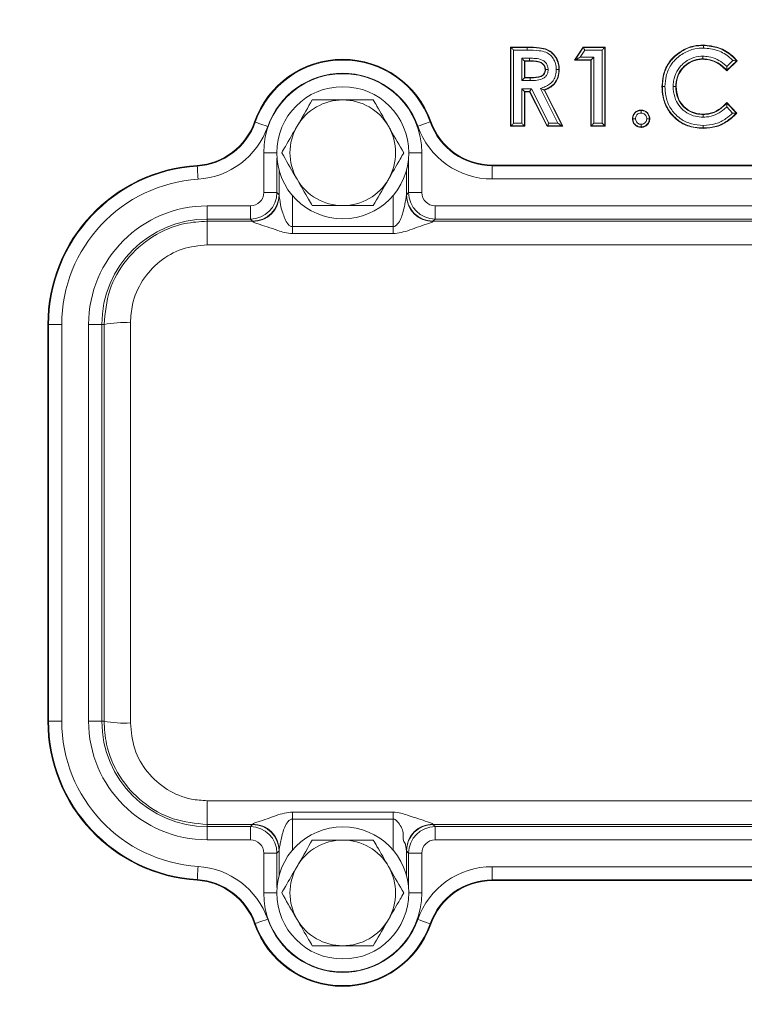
# Model space of a CAD drawing. Header units: millimetres. Extents: x 0 to 8410, y 0 to 5940.
# Tile 6 of 180: x 1220 to 1275, y 2724 to 2799. Entities that reach past the tile are written whole.
import ezdxf

# ---------------------------------------------------------------- set-up
doc = ezdxf.new("R2010")
doc.units = ezdxf.units.MM
doc.header["$LTSCALE"] = 10
doc.styles.add('SLDTEXTSTYLE0', font='TXT', dxfattribs={"width": 0.605})
doc.dimstyles.new('SLDDIMSTYLE0', dxfattribs={"dimtxt": 50, "dimasz": 50, "dimexe": 0, "dimexo": 0.0625, "dimgap": 12.5, "dimtad": 1, "dimtoh": 1, "dimdec": 1, "dimrnd": 1e-09, "dimzin": 12, "dimdsep": 46, "dimtxsty": 'SLDTEXTSTYLE0', "dimsah": 1, "dimcen": 0.09, "dimadec": 0, "dimazin": 0, "dimtfac": 1, "dimtofl": 0, "dimtmove": 0, "dimatfit": 3, "dimfxl": 1, "dimfrac": 2, "dimtolj": 1, "dimtzin": 12, "dimarcsym": 0})

# ---------------------------------------------------------------- blocks, each defined once
blk = doc.blocks.new('*D14')
at = {"color": 7, "linetype": 'Continuous', "lineweight": 0}
for p, q in [((1075.654, 3477.871), (1075.654, 3610.763)), ((1075.654, 3595.763), (1375.654, 3595.763))]:
    blk.add_line(p, q, dxfattribs=at)
for points in [[(1075.654, 3595.763), (1125.654, 3588.263), (1125.654, 3603.263)], [(1375.654, 3595.763), (1325.654, 3603.263), (1325.654, 3588.263)]]:
    blk.add_solid(points, dxfattribs=at)
at = {"color": 7, "linetype": 'Continuous', "lineweight": 0, "insert": (1168.366, 3660.217), "char_height": 50, "attachment_point": 1, "style": 'SLDTEXTSTYLE0'}
blk.add_mtext('300', dxfattribs=at)

msp = doc.modelspace()

# ---------------------------------------------------------------- linework, layer by layer
at = {"color": 7, "linetype": 'Continuous', "lineweight": 0}
for p, q in [((1256.846, 2790.871), (1256.846, 2796.871)), ((1256.874, 2796.843), (1256.846, 2796.871)), ((1256.846, 2796.871), (1258.101, 2796.871)), ((1258.101, 2796.843), (1258.101, 2796.871)), ((1258.101, 2796.643), (1258.101, 2796.843)), ((1261.692, 2795.871), (1262.335, 2796.871)), ((1262.351, 2796.843), (1262.335, 2796.871)), ((1262.335, 2796.871), (1264, 2796.871)), ((1263.972, 2796.843), (1264, 2796.871)), ((1264, 2796.871), (1264, 2790.871)), ((1261.744, 2795.899), (1261.692, 2795.871)), ((1262.923, 2795.871), (1261.692, 2795.871)), ((1262.951, 2795.899), (1262.923, 2795.871)), ((1262.923, 2790.871), (1262.923, 2795.871)), ((1262.951, 2795.899), (1263.151, 2796.099)), ((1257.895, 2795.822), (1257.923, 2795.794)), ((1258.29, 2795.794), (1257.923, 2795.794)), ((1257.923, 2795.794), (1257.923, 2794.563)), ((1274, 2795.83), (1273.21, 2795.075)), ((1273.961, 2795.832), (1273.211, 2795.115)), ((1257.895, 2794.535), (1257.695, 2794.335)), ((1257.895, 2794.535), (1257.923, 2794.563)), ((1257.895, 2794.535), (1258.343, 2794.535)), ((1257.923, 2794.563), (1258.342, 2794.563)), ((1269.385, 2793.883), (1269.356, 2793.883)), ((1257.895, 2793.515), (1257.923, 2793.486)), ((1257.923, 2793.486), (1257.923, 2790.871)), ((1258.288, 2793.486), (1257.923, 2793.486)), ((1258.306, 2793.515), (1258.288, 2793.486)), ((1259.61, 2790.871), (1258.288, 2793.486)), ((1259.384, 2793.624), (1260.762, 2790.899)), ((1259.423, 2793.609), (1260.808, 2790.871)), ((1273.21, 2792.667), (1273.976, 2791.863)), ((1273.21, 2792.626), (1273.936, 2791.864)), ((1256.874, 2790.899), (1256.846, 2790.871)), ((1257.923, 2790.871), (1256.846, 2790.871)), ((1257.895, 2790.899), (1257.923, 2790.871)), ((1259.628, 2790.899), (1259.61, 2790.871)), ((1260.808, 2790.871), (1259.61, 2790.871)), ((1260.762, 2790.899), (1260.808, 2790.871)), ((1262.951, 2790.899), (1262.923, 2790.871)), ((1264, 2790.871), (1262.923, 2790.871)), ((1263.772, 2791.099), (1263.972, 2790.899)), ((1263.972, 2790.899), (1264, 2790.871)), ((1255.467, 2787.941), (1292.84, 2787.941)), ((1239.337, 2785.652), (1239.337, 2787.529)), ((1248.97, 2787.529), (1248.97, 2785.652)), ((1221.834, 2745.871), (1221.834, 2775.871)), ((1239.337, 2734.214), (1239.337, 2736.09)), ((1248.97, 2736.09), (1248.97, 2734.214)), ((1292.84, 2733.801), (1255.467, 2733.801))]:
    msp.add_line(p, q, dxfattribs=at)
at = {"color": 8, "linetype": 'Continuous', "lineweight": 0}
for p, q in [((1256.874, 2790.899), (1256.874, 2796.843)), ((1256.874, 2796.843), (1258.101, 2796.843)), ((1257.074, 2796.643), (1257.074, 2791.099)), ((1258.101, 2796.643), (1257.074, 2796.643)), ((1261.744, 2795.899), (1262.351, 2796.843)), ((1262.46, 2796.643), (1262.11, 2796.099)), ((1262.351, 2796.843), (1263.972, 2796.843)), ((1263.772, 2796.643), (1262.46, 2796.643)), ((1263.772, 2791.099), (1263.772, 2796.643)), ((1263.972, 2796.843), (1263.972, 2790.899)), ((1257.695, 2796.022), (1258.291, 2796.022)), ((1257.695, 2794.335), (1257.695, 2796.022)), ((1262.951, 2795.899), (1261.744, 2795.899)), ((1262.11, 2796.099), (1263.151, 2796.099)), ((1262.951, 2790.899), (1262.951, 2795.899)), ((1263.151, 2796.099), (1263.151, 2791.099)), ((1257.895, 2795.822), (1257.895, 2794.535)), ((1258.29, 2795.822), (1257.895, 2795.822)), ((1273.215, 2795.395), (1273.682, 2795.842)), ((1258.344, 2794.335), (1257.695, 2794.335)), ((1257.695, 2791.099), (1257.695, 2793.715)), ((1257.695, 2793.715), (1258.429, 2793.715)), ((1258.429, 2793.715), (1259.751, 2791.099)), ((1260.437, 2791.099), (1259.104, 2793.734)), ((1257.895, 2793.515), (1257.895, 2790.899)), ((1258.306, 2793.515), (1257.895, 2793.515)), ((1259.628, 2790.899), (1258.306, 2793.515)), ((1273.654, 2791.87), (1273.204, 2792.342)), ((1237.481, 2791.208), (1237.531, 2791.19)), ((1250.819, 2791.228), (1250.77, 2791.21)), ((1257.895, 2790.899), (1256.874, 2790.899)), ((1257.074, 2791.099), (1257.695, 2791.099)), ((1260.762, 2790.899), (1259.628, 2790.899)), ((1259.751, 2791.099), (1260.437, 2791.099)), ((1263.972, 2790.899), (1262.951, 2790.899)), ((1263.151, 2791.099), (1263.772, 2791.099)), ((1239.154, 2788.871), (1238.171, 2788.871)), ((1238.171, 2785.854), (1238.171, 2788.871)), ((1239.171, 2788.457), (1239.171, 2785.854)), ((1249.137, 2785.854), (1249.137, 2788.457)), ((1250.136, 2788.871), (1249.154, 2788.871)), ((1250.136, 2788.871), (1250.136, 2785.854)), ((1233.14, 2787.917), (1233.143, 2787.864)), ((1255.467, 2787.941), (1255.467, 2787.888)), ((1255.467, 2786.888), (1255.467, 2787.888)), ((1255.467, 2787.888), (1292.84, 2787.888)), ((1292.84, 2786.888), (1255.467, 2786.888)), ((1239.171, 2785.854), (1238.171, 2785.854)), ((1239.171, 2785.854), (1239.328, 2785.696)), ((1240.337, 2785.641), (1240.337, 2783.285)), ((1247.97, 2783.285), (1247.97, 2785.641)), ((1248.979, 2785.696), (1249.137, 2785.854)), ((1250.136, 2785.854), (1249.137, 2785.854)), ((1233.904, 2784.854), (1233.904, 2783.854)), ((1233.904, 2784.854), (1237.171, 2784.854)), ((1237.171, 2784.854), (1237.171, 2783.854)), ((1251.136, 2783.854), (1251.136, 2784.854)), ((1251.136, 2784.854), (1297.171, 2784.854)), ((1233.904, 2783.697), (1233.904, 2783.854)), ((1237.171, 2783.854), (1233.904, 2783.854)), ((1233.904, 2783.697), (1233.904, 2781.897)), ((1233.904, 2783.697), (1237.328, 2783.697)), ((1237.328, 2783.697), (1237.171, 2783.854)), ((1240.337, 2783.285), (1247.97, 2783.285)), ((1251.136, 2783.854), (1250.979, 2783.697)), ((1250.979, 2783.697), (1297.328, 2783.697)), ((1297.171, 2783.854), (1251.136, 2783.854)), ((1247.97, 2782.756), (1240.337, 2782.756)), ((1314.404, 2781.897), (1233.904, 2781.897)), ((1221.834, 2775.871), (1221.887, 2775.871)), ((1221.887, 2775.871), (1222.886, 2775.871)), ((1221.887, 2745.871), (1221.887, 2775.871)), ((1222.886, 2775.871), (1222.886, 2745.871)), ((1224.921, 2745.871), (1224.921, 2775.871)), ((1224.921, 2775.871), (1225.921, 2775.871)), ((1225.921, 2775.871), (1225.921, 2745.871)), ((1226.087, 2775.871), (1225.921, 2775.871)), ((1221.834, 2745.871), (1221.887, 2745.871)), ((1221.887, 2745.871), (1222.886, 2745.871)), ((1224.921, 2745.871), (1225.921, 2745.871)), ((1226.087, 2745.871), (1225.921, 2745.871)), ((1233.904, 2739.845), (1314.404, 2739.845)), ((1233.904, 2739.845), (1233.904, 2738.045)), ((1240.337, 2738.986), (1247.97, 2738.986)), ((1237.328, 2738.045), (1233.904, 2738.045)), ((1233.904, 2738.045), (1233.904, 2737.888)), ((1233.904, 2737.888), (1237.171, 2737.888)), ((1233.904, 2736.888), (1233.904, 2737.888)), ((1237.171, 2737.888), (1237.328, 2738.045)), ((1237.171, 2736.888), (1237.171, 2737.888)), ((1247.97, 2738.457), (1240.337, 2738.457)), ((1240.337, 2738.457), (1240.337, 2736.101)), ((1247.97, 2736.101), (1247.97, 2738.457)), ((1297.328, 2738.045), (1250.979, 2738.045)), ((1250.979, 2738.045), (1251.136, 2737.888)), ((1251.136, 2737.888), (1297.171, 2737.888)), ((1251.136, 2736.888), (1251.136, 2737.888)), ((1237.171, 2736.888), (1233.904, 2736.888)), ((1297.171, 2736.888), (1251.136, 2736.888)), ((1238.171, 2732.871), (1238.171, 2735.889)), ((1238.171, 2735.889), (1239.171, 2735.889)), ((1239.328, 2736.046), (1239.171, 2735.889)), ((1239.171, 2735.889), (1239.171, 2733.285)), ((1249.137, 2735.889), (1248.979, 2736.046)), ((1249.137, 2733.285), (1249.137, 2735.889)), ((1250.136, 2735.889), (1249.137, 2735.889)), ((1250.136, 2735.889), (1250.136, 2732.871)), ((1255.467, 2734.854), (1292.84, 2734.854)), ((1255.467, 2733.854), (1255.467, 2734.854)), ((1233.14, 2733.825), (1233.143, 2733.878)), ((1292.84, 2733.854), (1255.467, 2733.854)), ((1255.467, 2733.801), (1255.467, 2733.854)), ((1238.171, 2732.871), (1239.154, 2732.871)), ((1250.136, 2732.871), (1249.154, 2732.871)), ((1237.481, 2730.535), (1237.531, 2730.552)), ((1250.819, 2730.514), (1250.77, 2730.532))]:
    msp.add_line(p, q, dxfattribs=at)
at = {"color": 7, "linetype": 'Continuous', "lineweight": 0, "flags": 128}
for points in [[(1256.874, 2796.843), (1256.879, 2796.838), (1256.891, 2796.826), (1256.91, 2796.807), (1256.935, 2796.782), (1256.965, 2796.752), (1256.999, 2796.718), (1257.036, 2796.681), (1257.074, 2796.643)], [(1262.351, 2796.843), (1262.353, 2796.838), (1262.36, 2796.826), (1262.37, 2796.807), (1262.384, 2796.782), (1262.4, 2796.752), (1262.419, 2796.718), (1262.439, 2796.681), (1262.46, 2796.643)], [(1263.772, 2796.643), (1263.81, 2796.681), (1263.847, 2796.718), (1263.881, 2796.752), (1263.911, 2796.782), (1263.936, 2796.807), (1263.955, 2796.826), (1263.967, 2796.838), (1263.972, 2796.843)], [(1271.44, 2796.997), (1271.44, 2797), (1271.44, 2797.011), (1271.44, 2797.025)], [(1257.695, 2796.022), (1257.733, 2795.984), (1257.77, 2795.947), (1257.804, 2795.913), (1257.834, 2795.883), (1257.859, 2795.858), (1257.878, 2795.84), (1257.89, 2795.827), (1257.895, 2795.822)], [(1258.291, 2796.022), (1258.291, 2795.984), (1258.291, 2795.947), (1258.29, 2795.913), (1258.29, 2795.883), (1258.29, 2795.858), (1258.29, 2795.84), (1258.29, 2795.827), (1258.29, 2795.822)], [(1261.744, 2795.899), (1261.753, 2795.904), (1261.775, 2795.916), (1261.81, 2795.935), (1261.855, 2795.96), (1261.91, 2795.99), (1261.973, 2796.024), (1262.04, 2796.061), (1262.11, 2796.099)], [(1258.29, 2795.822), (1258.29, 2795.813), (1258.29, 2795.794)], [(1259.49, 2795.181), (1259.482, 2795.181), (1259.461, 2795.181)], [(1260.51, 2795.167), (1260.514, 2795.167), (1260.524, 2795.167), (1260.538, 2795.167)], [(1273.961, 2795.832), (1273.976, 2795.831), (1274, 2795.83)], [(1258.343, 2794.535), (1258.343, 2794.543), (1258.342, 2794.563)], [(1273.211, 2795.115), (1273.211, 2795.1), (1273.21, 2795.075)], [(1257.895, 2793.515), (1257.89, 2793.52), (1257.878, 2793.532), (1257.859, 2793.551), (1257.834, 2793.576), (1257.804, 2793.606), (1257.77, 2793.64), (1257.733, 2793.676), (1257.695, 2793.715)], [(1258.306, 2793.515), (1258.309, 2793.52), (1258.316, 2793.532), (1258.328, 2793.551), (1258.343, 2793.576), (1258.362, 2793.606), (1258.383, 2793.64), (1258.405, 2793.676), (1258.429, 2793.715)], [(1268.336, 2793.881), (1268.332, 2793.881), (1268.322, 2793.881), (1268.308, 2793.881)], [(1259.384, 2793.624), (1259.399, 2793.619), (1259.423, 2793.609)], [(1273.21, 2792.626), (1273.21, 2792.642), (1273.21, 2792.667)], [(1266.105, 2791.45), (1266.094, 2791.45), (1266.077, 2791.45)], [(1266.731, 2792.074), (1266.731, 2792.084), (1266.731, 2792.102)], [(1267.356, 2791.45), (1267.367, 2791.45), (1267.385, 2791.45)], [(1271.418, 2791.766), (1271.418, 2791.77), (1271.418, 2791.78), (1271.418, 2791.794)], [(1273.936, 2791.864), (1273.951, 2791.863), (1273.976, 2791.863)], [(1256.874, 2790.899), (1256.879, 2790.904), (1256.891, 2790.916), (1256.91, 2790.935), (1256.935, 2790.96), (1256.965, 2790.99), (1256.999, 2791.024), (1257.036, 2791.061), (1257.074, 2791.099)], [(1257.895, 2790.899), (1257.89, 2790.904), (1257.878, 2790.916), (1257.859, 2790.935), (1257.834, 2790.96), (1257.804, 2790.99), (1257.77, 2791.024), (1257.733, 2791.061), (1257.695, 2791.099)], [(1259.751, 2791.099), (1259.727, 2791.061), (1259.705, 2791.024), (1259.684, 2790.99), (1259.665, 2790.96), (1259.65, 2790.935), (1259.638, 2790.916), (1259.631, 2790.904), (1259.628, 2790.899)], [(1260.437, 2791.099), (1260.499, 2791.061), (1260.559, 2791.024), (1260.614, 2790.99), (1260.663, 2790.96), (1260.703, 2790.935), (1260.734, 2790.916), (1260.754, 2790.904), (1260.762, 2790.899)], [(1263.151, 2791.099), (1263.113, 2791.061), (1263.076, 2791.024), (1263.042, 2790.99), (1263.012, 2790.96), (1262.987, 2790.935), (1262.968, 2790.916), (1262.956, 2790.904), (1262.951, 2790.899)], [(1266.731, 2790.822), (1266.731, 2790.812), (1266.731, 2790.794)], [(1271.423, 2790.745), (1271.423, 2790.742), (1271.423, 2790.731), (1271.423, 2790.717)]]:
    msp.add_lwpolyline(points, dxfattribs=at)
at = {"color": 8, "linetype": 'Continuous', "lineweight": 0, "flags": 128}
for points in [[(1238.475, 2790.86), (1238.292, 2790.924), (1238.117, 2790.985), (1237.955, 2791.042), (1237.813, 2791.091), (1237.696, 2791.133), (1237.607, 2791.163), (1237.552, 2791.183), (1237.531, 2791.19)], [(1249.827, 2790.877), (1250.009, 2790.941), (1250.184, 2791.003), (1250.346, 2791.06), (1250.488, 2791.111), (1250.605, 2791.152), (1250.693, 2791.183), (1250.749, 2791.203), (1250.77, 2791.21)], [(1233.143, 2787.864), (1233.145, 2787.842), (1233.148, 2787.783), (1233.154, 2787.69), (1233.162, 2787.566), (1233.172, 2787.415), (1233.183, 2787.244), (1233.194, 2787.059), (1233.207, 2786.866)], [(1233.143, 2733.878), (1233.145, 2733.9), (1233.148, 2733.959), (1233.154, 2734.052), (1233.162, 2734.176), (1233.172, 2734.327), (1233.183, 2734.498), (1233.194, 2734.683), (1233.207, 2734.876)], [(1237.531, 2730.552), (1237.552, 2730.559), (1237.607, 2730.579), (1237.696, 2730.61), (1237.813, 2730.651), (1237.955, 2730.701), (1238.117, 2730.757), (1238.292, 2730.819), (1238.475, 2730.882)], [(1250.77, 2730.532), (1250.749, 2730.539), (1250.693, 2730.559), (1250.605, 2730.59), (1250.488, 2730.632), (1250.346, 2730.682), (1250.184, 2730.739), (1250.009, 2730.801), (1249.827, 2730.865)]]:
    msp.add_lwpolyline(points, dxfattribs=at)
at = {"color": 7, "linetype": 'Continuous', "lineweight": 0}
for centre in [(1244.154, 2788.871), (1244.154, 2732.871)]:
    msp.add_circle(centre, 5, dxfattribs=at)
for centre, radius, start, end in [((1244.154, 2788.871), 7.07, 19.47122, 160.70121), ((1250.703, 2795.979), 20.695, 359.91555, 359.9936), ((1244.154, 2788.871), 4, 90, 150), ((1244.154, 2788.871), 4, 30, 90), ((1232.828, 2792.837), 4.93, 273.62788, 340.70121), ((1244.154, 2788.871), 4, 150, 210), ((1244.154, 2788.871), 4, 330, 30), ((1255.467, 2792.871), 4.93, 199.47122, 270), ((1233.904, 2775.871), 12.07, 93.62788, 180), ((1244.154, 2788.871), 4, 210, 270), ((1244.154, 2788.871), 4, 270, 330), ((1233.904, 2745.871), 12.07, 180, 266.37212), ((1244.154, 2732.871), 4, 90, 150), ((1244.154, 2732.871), 4, 30, 90), ((1244.154, 2732.871), 4, 150, 210), ((1244.154, 2732.871), 4, 330, 30), ((1232.828, 2728.905), 4.93, 19.29879, 86.37212), ((1255.467, 2728.871), 4.93, 90, 160.52878), ((1244.154, 2732.871), 7.07, 199.29879, 340.52878), ((1244.154, 2732.871), 4, 210, 270), ((1244.154, 2732.871), 4, 270, 330)]:
    msp.add_arc(centre, radius, start, end, dxfattribs=at)
at = {"color": 8, "linetype": 'Continuous', "lineweight": 0}
for centre, radius, start, end in [((1244.154, 2788.871), 7.017, 19.47122, 160.70121), ((1244.154, 2788.871), 5.983, 0, 180), ((1244.154, 2788.871), 6.017, 19.47122, 160.70121), ((1232.828, 2792.837), 4.983, 273.62788, 340.70121), ((1232.828, 2792.837), 5.983, 273.62788, 340.70121), ((1255.467, 2792.871), 5.983, 199.47122, 270), ((1255.467, 2792.871), 4.983, 199.47122, 270), ((1233.904, 2775.871), 12.017, 93.62788, 180), ((1233.904, 2775.871), 11.017, 93.62788, 180), ((1237.171, 2785.854), 2, 270.00873, 359.99127), ((1237.328, 2785.697), 2, 270.02073, 359.97927), ((1250.98, 2785.697), 2, 180.02073, 269.97927), ((1251.137, 2785.854), 2, 180.00873, 269.99127), ((1233.904, 2775.871), 8.983, 90, 180), ((1233.904, 2775.871), 7.983, 90, 180), ((1227.61, 2768.688), 7.343, 86.27877, 101.97183), ((1233.904, 2745.871), 12.017, 180, 266.37212), ((1233.904, 2745.871), 11.017, 180, 266.37212), ((1233.904, 2745.871), 8.983, 180, 270), ((1233.904, 2745.871), 7.983, 180, 270), ((1227.61, 2753.054), 7.343, 258.02817, 273.72123), ((1237.171, 2735.888), 2, 0.00873, 89.99127), ((1237.328, 2736.045), 2, 0.02045, 89.97944), ((1250.98, 2736.045), 2, 90.02056, 179.97955), ((1251.137, 2735.888), 2, 90.00873, 179.99127), ((1232.828, 2728.905), 5.983, 19.29879, 86.37212), ((1255.467, 2728.871), 5.983, 90, 160.52878), ((1232.828, 2728.905), 4.983, 19.29879, 86.37212), ((1255.467, 2728.871), 4.983, 90, 160.52878), ((1244.154, 2732.871), 5.983, 180, 0), ((1244.154, 2732.871), 7.017, 199.29879, 340.52878), ((1244.154, 2732.871), 6.017, 199.29879, 340.52878)]:
    msp.add_arc(centre, radius, start, end, dxfattribs=at)
for centre, major_axis, ratio, start_param, end_param in [((1237.171, 2785.854), (0.707, -0.707), 0.999695, 5.497939, 7.068431), ((1239.327, 2781.697), (0, 4), 0.017455, 6.133229, 6.265732), ((1248.981, 2781.697), (0, 4), 0.017455, 0.017453, 0.149956), ((1251.137, 2785.854), (0.707, 0.707), 0.999695, 2.356347, 3.926839), ((1237.327, 2781.697), (0, 2), 0.03491, 6.133229, 6.265732), ((1250.98, 2781.697), (0, 2), 0.03491, 0.017453, 0.149956), ((1222.466, 2760.871), (0, 208), 0.017455, 4.640211, 4.784567), ((1224.465, 2760.871), (0, 210), 0.017289, 4.640211, 4.784567), ((1237.327, 2740.045), (0, 2), 0.03491, 3.159046, 3.291549), ((1250.98, 2740.045), (0, 2), 0.03491, 2.991637, 3.124139), ((1237.171, 2735.888), (-0.707, -0.707), 0.999695, 2.356347, 3.926839), ((1251.137, 2735.888), (-0.707, 0.707), 0.999695, 5.497939, 7.068431), ((1239.327, 2740.045), (0, 4), 0.017455, 3.159046, 3.291549), ((1248.981, 2740.045), (0, 4), 0.017455, 2.991637, 3.124139)]:
    msp.add_ellipse(centre, major_axis=major_axis, ratio=ratio, start_param=start_param, end_param=end_param, dxfattribs=at)
at = {"color": 7, "linetype": 'Continuous', "lineweight": 0}
for points, knots in [([(1258.101, 2796.871), (1258.418, 2796.866), (1258.938, 2796.858), (1259.618, 2796.716), (1260.068, 2796.409), (1260.375, 2795.998), (1260.522, 2795.562), (1260.534, 2795.276), (1260.538, 2795.167)], [0, 0, 0, 0, 0.279887, 0.457877, 0.60334, 0.748627, 0.903689, 1, 1, 1, 1]), ([(1268.308, 2793.881), (1268.344, 2794.29), (1268.409, 2795.025), (1268.971, 2795.954), (1269.74, 2796.595), (1270.599, 2796.971), (1271.192, 2797.009), (1271.44, 2797.025)], [0, 0, 0, 0, 0.246541, 0.443547, 0.640446, 0.849706, 1, 1, 1, 1]), ([(1271.44, 2797.025), (1271.837, 2796.982), (1272.624, 2796.896), (1273.485, 2796.381), (1273.875, 2795.964), (1274, 2795.83)], [0, 0, 0, 0, 0.4100165, 0.8104188, 1, 1, 1, 1]), ([(1271.44, 2796.997), (1271.44, 2796.994), (1271.44, 2796.988), (1271.44, 2796.951), (1271.44, 2796.899), (1271.44, 2796.849), (1271.441, 2796.814), (1271.441, 2796.802), (1271.441, 2796.797)], [0, 0, 0, 0, 0.219528, 0.438984, 0.658513, 0.878067, 0.952161, 1, 1, 1, 1]), ([(1271.398, 2795.948), (1271.136, 2795.923), (1270.624, 2795.873), (1270.008, 2795.443), (1269.578, 2794.887), (1269.402, 2794.339), (1269.389, 2793.995), (1269.385, 2793.883)], [0, 0, 0, 0, 0.242284, 0.475196, 0.678169, 0.894834, 1, 1, 1, 1]), ([(1271.398, 2796.176), (1271.398, 2796.172), (1271.398, 2796.16), (1271.398, 2796.125), (1271.398, 2796.074), (1271.398, 2796.022), (1271.398, 2795.985), (1271.398, 2795.979), (1271.398, 2795.976)], [0, 0, 0, 0, 0.038786, 0.12209, 0.341644, 0.561071, 0.780492, 1, 1, 1, 1]), ([(1273.21, 2795.075), (1273.068, 2795.216), (1272.727, 2795.553), (1272.098, 2795.891), (1271.607, 2795.931), (1271.398, 2795.948)], [0, 0, 0, 0, 0.289682, 0.697065, 1, 1, 1, 1]), ([(1259.461, 2795.181), (1259.453, 2795.258), (1259.437, 2795.402), (1259.311, 2795.572), (1259.135, 2795.702), (1258.788, 2795.797), (1258.495, 2795.795), (1258.29, 2795.794)], [0, 0, 0, 0, 0.152545, 0.288152, 0.411832, 0.586945, 1, 1, 1, 1]), ([(1258.342, 2794.563), (1258.48, 2794.567), (1258.756, 2794.573), (1259.094, 2794.627), (1259.319, 2794.763), (1259.424, 2794.917), (1259.459, 2795.065), (1259.461, 2795.154), (1259.461, 2795.181)], [0, 0, 0, 0, 0.284442, 0.570551, 0.692674, 0.815879, 0.944208, 1, 1, 1, 1]), ([(1260.538, 2795.167), (1260.524, 2794.963), (1260.498, 2794.603), (1260.251, 2794.139), (1259.887, 2793.806), (1259.583, 2793.677), (1259.423, 2793.609)], [0, 0, 0, 0, 0.294269, 0.521263, 0.748423, 1, 1, 1, 1]), ([(1259.69, 2795.183), (1259.686, 2795.183), (1259.673, 2795.183), (1259.639, 2795.182), (1259.587, 2795.182), (1259.535, 2795.182), (1259.499, 2795.181), (1259.493, 2795.181), (1259.49, 2795.181)], [0, 0, 0, 0, 0.03703, 0.122136, 0.341691, 0.56118, 0.780587, 1, 1, 1, 1]), ([(1260.31, 2795.168), (1260.315, 2795.168), (1260.328, 2795.168), (1260.362, 2795.168), (1260.412, 2795.168), (1260.465, 2795.167), (1260.501, 2795.167), (1260.507, 2795.167), (1260.51, 2795.167)], [0, 0, 0, 0, 0.050502, 0.121918, 0.34146, 0.560999, 0.780464, 1, 1, 1, 1]), ([(1273.215, 2795.395), (1273.215, 2795.394), (1273.215, 2795.369), (1273.214, 2795.308), (1273.213, 2795.224), (1273.212, 2795.16), (1273.211, 2795.124), (1273.211, 2795.118), (1273.211, 2795.115)], [0, 0, 0, 0, 0.007623, 0.205712, 0.49632, 0.707262, 0.853232, 1, 1, 1, 1]), ([(1273.961, 2795.832), (1273.958, 2795.832), (1273.952, 2795.832), (1273.916, 2795.834), (1273.853, 2795.836), (1273.77, 2795.839), (1273.709, 2795.841), (1273.683, 2795.842), (1273.682, 2795.842)], [0, 0, 0, 0, 0.148002, 0.295157, 0.504474, 0.790347, 0.992387, 1, 1, 1, 1]), ([(1258.343, 2794.535), (1258.343, 2794.532), (1258.343, 2794.526), (1258.343, 2794.49), (1258.343, 2794.437), (1258.343, 2794.391), (1258.344, 2794.357), (1258.344, 2794.344), (1258.344, 2794.335)], [0, 0, 0, 0, 0.219553, 0.439118, 0.658612, 0.878169, 0.912654, 1, 1, 1, 1]), ([(1259.104, 2793.734), (1259.105, 2793.733), (1259.133, 2793.723), (1259.196, 2793.698), (1259.28, 2793.665), (1259.341, 2793.641), (1259.375, 2793.628), (1259.381, 2793.626), (1259.384, 2793.624)], [0, 0, 0, 0, 0.007294, 0.225755, 0.52458, 0.72875, 0.863948, 1, 1, 1, 1]), ([(1271.423, 2790.717), (1271.015, 2790.751), (1270.278, 2790.813), (1269.352, 2791.375), (1268.702, 2792.128), (1268.353, 2793.01), (1268.322, 2793.613), (1268.308, 2793.881)], [0, 0, 0, 0, 0.244479, 0.440733, 0.63664, 0.83821, 1, 1, 1, 1]), ([(1268.336, 2793.881), (1268.339, 2793.881), (1268.345, 2793.881), (1268.381, 2793.881), (1268.434, 2793.881), (1268.484, 2793.881), (1268.518, 2793.881), (1268.531, 2793.882), (1268.536, 2793.882)], [0, 0, 0, 0, 0.219532, 0.438991, 0.658524, 0.878081, 0.950015, 1, 1, 1, 1]), ([(1269.156, 2793.885), (1269.161, 2793.885), (1269.174, 2793.885), (1269.208, 2793.885), (1269.259, 2793.884), (1269.311, 2793.884), (1269.347, 2793.883), (1269.353, 2793.883), (1269.356, 2793.883)], [0, 0, 0, 0, 0.046474, 0.121936, 0.341496, 0.561012, 0.78047, 1, 1, 1, 1]), ([(1269.385, 2793.883), (1269.41, 2793.595), (1269.453, 2793.092), (1269.829, 2792.464), (1270.327, 2792.05), (1270.883, 2791.825), (1271.256, 2791.803), (1271.418, 2791.794)], [0, 0, 0, 0, 0.262812, 0.459461, 0.65657, 0.85105, 1, 1, 1, 1]), ([(1241.844, 2792.871), (1241.515, 2792.301), (1241.137, 2791.645), (1240.741, 2790.96), (1240.69, 2790.871)], [0, 0, 0, 0, 0.869665, 1, 1, 1, 1]), ([(1244.154, 2792.871), (1244.062, 2792.871), (1243.348, 2792.871), (1242.564, 2792.871), (1241.914, 2792.871), (1241.844, 2792.871)], [0, 0, 0, 0, 0.115645, 0.904533, 1, 1, 1, 1]), ([(1246.463, 2792.871), (1246.268, 2792.871), (1245.53, 2792.871), (1244.737, 2792.871), (1244.154, 2792.871)], [0, 0, 0, 0, 0.264305, 1, 1, 1, 1]), ([(1247.618, 2790.871), (1247.321, 2791.386), (1246.924, 2792.073), (1246.555, 2792.711), (1246.463, 2792.871)], [0, 0, 0, 0, 0.749763, 1, 1, 1, 1]), ([(1271.418, 2791.794), (1271.703, 2791.822), (1272.255, 2791.876), (1272.826, 2792.291), (1273.112, 2792.57), (1273.21, 2792.667)], [0, 0, 0, 0, 0.412616, 0.797303, 1, 1, 1, 1]), ([(1273.204, 2792.342), (1273.204, 2792.343), (1273.205, 2792.369), (1273.207, 2792.432), (1273.208, 2792.517), (1273.209, 2792.581), (1273.21, 2792.617), (1273.21, 2792.623), (1273.21, 2792.626)], [0, 0, 0, 0, 0.007556, 0.209404, 0.502161, 0.712159, 0.855637, 1, 1, 1, 1]), ([(1266.077, 2791.45), (1266.086, 2791.538), (1266.102, 2791.697), (1266.234, 2791.892), (1266.396, 2792.025), (1266.571, 2792.093), (1266.684, 2792.099), (1266.731, 2792.102)], [0, 0, 0, 0, 0.253333, 0.461948, 0.669646, 0.862954, 1, 1, 1, 1]), ([(1266.731, 2790.794), (1266.643, 2790.803), (1266.471, 2790.821), (1266.265, 2790.971), (1266.127, 2791.16), (1266.082, 2791.329), (1266.078, 2791.426), (1266.077, 2791.45)], [0, 0, 0, 0, 0.253354, 0.498859, 0.717238, 0.92762, 1, 1, 1, 1]), ([(1266.105, 2791.45), (1266.108, 2791.45), (1266.114, 2791.45), (1266.151, 2791.45), (1266.203, 2791.45), (1266.255, 2791.45), (1266.29, 2791.45), (1266.302, 2791.45), (1266.305, 2791.45)], [0, 0, 0, 0, 0.219234, 0.438465, 0.657834, 0.877442, 0.970465, 1, 1, 1, 1]), ([(1266.731, 2792.102), (1266.818, 2792.093), (1266.991, 2792.076), (1267.197, 2791.924), (1267.338, 2791.734), (1267.38, 2791.565), (1267.384, 2791.471), (1267.385, 2791.45)], [0, 0, 0, 0, 0.252638, 0.502932, 0.72384, 0.938647, 1, 1, 1, 1]), ([(1266.731, 2792.074), (1266.731, 2792.071), (1266.731, 2792.065), (1266.731, 2792.028), (1266.731, 2791.976), (1266.731, 2791.924), (1266.731, 2791.889), (1266.731, 2791.876), (1266.731, 2791.873)], [0, 0, 0, 0, 0.2192, 0.4383, 0.657615, 0.877211, 0.972321, 1, 1, 1, 1]), ([(1267.385, 2791.45), (1267.375, 2791.363), (1267.358, 2791.191), (1267.209, 2790.987), (1267.02, 2790.843), (1266.849, 2790.8), (1266.751, 2790.795), (1266.731, 2790.794)], [0, 0, 0, 0, 0.252877, 0.497924, 0.713635, 0.939258, 1, 1, 1, 1]), ([(1267.156, 2791.45), (1267.159, 2791.45), (1267.172, 2791.45), (1267.206, 2791.45), (1267.259, 2791.45), (1267.311, 2791.45), (1267.347, 2791.45), (1267.353, 2791.45), (1267.356, 2791.45)], [0, 0, 0, 0, 0.029316, 0.122591, 0.342185, 0.561552, 0.780768, 1, 1, 1, 1]), ([(1271.42, 2791.566), (1271.42, 2791.571), (1271.42, 2791.583), (1271.42, 2791.618), (1271.419, 2791.668), (1271.419, 2791.72), (1271.419, 2791.757), (1271.418, 2791.763), (1271.418, 2791.766)], [0, 0, 0, 0, 0.04718, 0.121942, 0.341501, 0.561016, 0.780473, 1, 1, 1, 1]), ([(1273.976, 2791.863), (1273.774, 2791.674), (1273.324, 2791.254), (1272.456, 2790.783), (1271.768, 2790.739), (1271.423, 2790.717)], [0, 0, 0, 0, 0.288113, 0.64264, 1, 1, 1, 1]), ([(1273.936, 2791.864), (1273.933, 2791.864), (1273.927, 2791.864), (1273.891, 2791.864), (1273.827, 2791.866), (1273.743, 2791.868), (1273.681, 2791.87), (1273.655, 2791.87), (1273.654, 2791.87)], [0, 0, 0, 0, 0.145821, 0.290837, 0.499864, 0.788871, 0.992419, 1, 1, 1, 1]), ([(1240.69, 2790.871), (1240.392, 2790.356), (1239.996, 2789.67), (1239.627, 2789.031), (1239.535, 2788.871)], [0, 0, 0, 0, 0.749758, 1, 1, 1, 1]), ([(1248.773, 2788.871), (1248.443, 2789.441), (1248.065, 2790.097), (1247.669, 2790.782), (1247.618, 2790.871)], [0, 0, 0, 0, 0.869662, 1, 1, 1, 1]), ([(1266.731, 2791.023), (1266.731, 2791.02), (1266.731, 2791.007), (1266.731, 2790.972), (1266.731, 2790.92), (1266.731, 2790.868), (1266.731, 2790.831), (1266.731, 2790.825), (1266.731, 2790.822)], [0, 0, 0, 0, 0.028484, 0.12268, 0.342253, 0.561599, 0.780794, 1, 1, 1, 1]), ([(1271.423, 2790.745), (1271.423, 2790.748), (1271.423, 2790.754), (1271.424, 2790.791), (1271.424, 2790.843), (1271.424, 2790.893), (1271.425, 2790.928), (1271.425, 2790.94), (1271.425, 2790.945)], [0, 0, 0, 0, 0.219538, 0.439, 0.658518, 0.878081, 0.950476, 1, 1, 1, 1]), ([(1239.535, 2788.871), (1239.864, 2788.301), (1240.243, 2787.645), (1240.638, 2786.96), (1240.69, 2786.871)], [0, 0, 0, 0, 0.869665, 1, 1, 1, 1]), ([(1247.618, 2786.871), (1247.915, 2787.386), (1248.311, 2788.073), (1248.68, 2788.711), (1248.773, 2788.871)], [0, 0, 0, 0, 0.749761, 1, 1, 1, 1]), ([(1240.69, 2786.871), (1240.987, 2786.356), (1241.383, 2785.67), (1241.752, 2785.031), (1241.844, 2784.871)], [0, 0, 0, 0, 0.749759, 1, 1, 1, 1]), ([(1246.463, 2784.871), (1246.792, 2785.441), (1247.171, 2786.097), (1247.566, 2786.782), (1247.618, 2786.871)], [0, 0, 0, 0, 0.869665, 1, 1, 1, 1]), ([(1239.337, 2785.652), (1239.307, 2785.393), (1239.245, 2784.876), (1238.783, 2784.223), (1238.122, 2783.765), (1237.599, 2783.705), (1237.338, 2783.675)], [0, 0, 0, 0, 0.2499982, 0.5000012, 0.7500012, 1, 1, 1, 1]), ([(1239.337, 2785.652), (1239.339, 2785.631), (1239.343, 2785.585), (1239.363, 2785.47), (1239.385, 2785.351), (1239.403, 2785.253), (1239.414, 2785.198), (1239.419, 2785.169), (1239.422, 2785.154), (1239.424, 2785.147), (1239.424, 2785.143), (1239.425, 2785.141), (1239.425, 2785.14), (1239.425, 2785.14), (1239.425, 2785.139), (1239.425, 2785.139), (1239.425, 2785.139), (1239.425, 2785.139), (1239.427, 2784.871), (1239.604, 2784.4), (1239.782, 2783.741), (1240.079, 2783.387), (1240.23, 2783.297), (1240.303, 2783.289), (1240.337, 2783.285)], [0, 0, 0, 0, 0.042751, 0.09383, 0.155247, 0.190234, 0.208841, 0.218425, 0.223287, 0.225737, 0.226969, 0.227584, 0.227893, 0.228045, 0.228122, 0.228163, 0.228182, 0.228195, 0.2282, 0.484992, 0.820976, 0.92516, 0.965007, 1, 1, 1, 1]), ([(1247.97, 2783.285), (1248.004, 2783.289), (1248.077, 2783.297), (1248.229, 2783.387), (1248.523, 2783.743), (1248.729, 2784.373), (1248.864, 2785.036), (1248.935, 2785.416), (1248.964, 2785.585), (1248.968, 2785.631), (1248.97, 2785.652)], [0, 0, 0, 0, 0.035006, 0.074874, 0.179096, 0.515151, 0.772018, 0.906131, 0.957226, 1, 1, 1, 1]), ([(1250.97, 2783.675), (1250.708, 2783.705), (1250.185, 2783.765), (1249.525, 2784.223), (1249.062, 2784.876), (1249.001, 2785.393), (1248.97, 2785.652)], [0, 0, 0, 0, 0.2499988, 0.4999988, 0.7500018, 1, 1, 1, 1]), ([(1241.844, 2784.871), (1241.914, 2784.871), (1242.564, 2784.871), (1243.348, 2784.871), (1244.062, 2784.871), (1244.154, 2784.871)], [0, 0, 0, 0, 0.095467, 0.884355, 1, 1, 1, 1]), ([(1244.154, 2784.871), (1244.737, 2784.871), (1245.53, 2784.871), (1246.268, 2784.871), (1246.463, 2784.871)], [0, 0, 0, 0, 0.735695, 1, 1, 1, 1]), ([(1239.337, 2736.09), (1239.307, 2736.349), (1239.245, 2736.866), (1238.783, 2737.519), (1238.122, 2737.977), (1237.599, 2738.037), (1237.338, 2738.068)], [0, 0, 0, 0, 0.249998, 0.500001, 0.750002, 1, 1, 1, 1]), ([(1239.337, 2736.09), (1239.339, 2736.111), (1239.343, 2736.157), (1239.372, 2736.326), (1239.444, 2736.706), (1239.578, 2737.369), (1239.784, 2737.999), (1240.079, 2738.355), (1240.23, 2738.445), (1240.303, 2738.453), (1240.337, 2738.457)], [0, 0, 0, 0, 0.042773, 0.093868, 0.22798, 0.484843, 0.820927, 0.925145, 0.965001, 1, 1, 1, 1]), ([(1247.97, 2738.457), (1248.004, 2738.453), (1248.077, 2738.445), (1248.229, 2738.355), (1248.514, 2737.997), (1248.835, 2737.396), (1248.673, 2736.786), (1248.883, 2736.603), (1248.883, 2736.603), (1248.883, 2736.603), (1248.883, 2736.603), (1248.883, 2736.603), (1248.883, 2736.602), (1248.883, 2736.601), (1248.883, 2736.599), (1248.884, 2736.595), (1248.885, 2736.588), (1248.888, 2736.573), (1248.894, 2736.544), (1248.904, 2736.489), (1248.923, 2736.391), (1248.945, 2736.272), (1248.964, 2736.157), (1248.968, 2736.111), (1248.97, 2736.09)], [0, 0, 0, 0, 0.034996, 0.074856, 0.179048, 0.515002, 0.771796, 0.771803, 0.771817, 0.771833, 0.771876, 0.771952, 0.772105, 0.772414, 0.77303, 0.774261, 0.77671, 0.781571, 0.791156, 0.809765, 0.844751, 0.90617, 0.957249, 1, 1, 1, 1]), ([(1248.97, 2736.09), (1249.001, 2736.349), (1249.062, 2736.866), (1249.525, 2737.519), (1250.185, 2737.977), (1250.708, 2738.037), (1250.97, 2738.068)], [0, 0, 0, 0, 0.249998, 0.500001, 0.750002, 1, 1, 1, 1]), ([(1241.844, 2736.871), (1241.515, 2736.301), (1241.137, 2735.645), (1240.741, 2734.96), (1240.69, 2734.871)], [0, 0, 0, 0, 0.869664, 1, 1, 1, 1]), ([(1244.154, 2736.871), (1244.062, 2736.871), (1243.348, 2736.871), (1242.564, 2736.871), (1241.914, 2736.871), (1241.844, 2736.871)], [0, 0, 0, 0, 0.115645, 0.904533, 1, 1, 1, 1]), ([(1246.463, 2736.871), (1246.268, 2736.871), (1245.53, 2736.871), (1244.737, 2736.871), (1244.154, 2736.871)], [0, 0, 0, 0, 0.264305, 1, 1, 1, 1]), ([(1247.618, 2734.871), (1247.321, 2735.386), (1246.924, 2736.073), (1246.555, 2736.711), (1246.463, 2736.871)], [0, 0, 0, 0, 0.749762, 1, 1, 1, 1]), ([(1240.69, 2734.871), (1240.392, 2734.356), (1239.996, 2733.67), (1239.627, 2733.031), (1239.535, 2732.871)], [0, 0, 0, 0, 0.749759, 1, 1, 1, 1]), ([(1248.773, 2732.871), (1248.443, 2733.441), (1248.065, 2734.097), (1247.669, 2734.782), (1247.618, 2734.871)], [0, 0, 0, 0, 0.869662, 1, 1, 1, 1]), ([(1239.535, 2732.871), (1239.864, 2732.301), (1240.243, 2731.645), (1240.638, 2730.96), (1240.69, 2730.871)], [0, 0, 0, 0, 0.869665, 1, 1, 1, 1]), ([(1247.618, 2730.871), (1247.915, 2731.386), (1248.311, 2732.073), (1248.68, 2732.711), (1248.773, 2732.871)], [0, 0, 0, 0, 0.74976, 1, 1, 1, 1]), ([(1240.69, 2730.871), (1240.987, 2730.356), (1241.383, 2729.67), (1241.752, 2729.031), (1241.844, 2728.871)], [0, 0, 0, 0, 0.74976, 1, 1, 1, 1]), ([(1246.463, 2728.871), (1246.792, 2729.441), (1247.171, 2730.097), (1247.566, 2730.782), (1247.618, 2730.871)], [0, 0, 0, 0, 0.869665, 1, 1, 1, 1]), ([(1241.844, 2728.871), (1241.914, 2728.871), (1242.564, 2728.871), (1243.348, 2728.871), (1244.062, 2728.871), (1244.154, 2728.871)], [0, 0, 0, 0, 0.095467, 0.884355, 1, 1, 1, 1]), ([(1244.154, 2728.871), (1244.737, 2728.871), (1245.53, 2728.871), (1246.268, 2728.871), (1246.463, 2728.871)], [0, 0, 0, 0, 0.735695, 1, 1, 1, 1])]:
    msp.add_open_spline(points, degree=3, knots=knots, dxfattribs=at)
at = {"color": 8, "linetype": 'Continuous', "lineweight": 0}
for points, knots in [([(1258.101, 2796.843), (1258.413, 2796.838), (1258.917, 2796.83), (1259.581, 2796.698), (1260.024, 2796.412), (1260.331, 2796.017), (1260.491, 2795.582), (1260.505, 2795.289), (1260.51, 2795.167)], [0, 0, 0, 0, 0.278626, 0.450535, 0.595458, 0.738878, 0.891293, 1, 1, 1, 1]), ([(1260.31, 2795.168), (1260.305, 2795.278), (1260.293, 2795.536), (1260.154, 2795.918), (1259.887, 2796.261), (1259.497, 2796.513), (1258.881, 2796.63), (1258.404, 2796.638), (1258.101, 2796.643)], [0, 0, 0, 0, 0.107593, 0.254063, 0.391607, 0.529314, 0.701405, 1, 1, 1, 1]), ([(1268.336, 2793.881), (1268.353, 2794.164), (1268.391, 2794.775), (1268.695, 2795.46), (1269.163, 2796.084), (1269.79, 2796.593), (1270.641, 2796.949), (1271.212, 2796.983), (1271.44, 2796.997)], [0, 0, 0, 0, 0.172996, 0.373441, 0.446927, 0.650673, 0.860606, 1, 1, 1, 1]), ([(1271.441, 2796.797), (1271.227, 2796.784), (1270.691, 2796.752), (1269.894, 2796.419), (1269.307, 2795.943), (1268.87, 2795.361), (1268.587, 2794.72), (1268.552, 2794.148), (1268.536, 2793.882)], [0, 0, 0, 0, 0.139922, 0.349967, 0.553471, 0.626503, 0.8261, 1, 1, 1, 1]), ([(1271.44, 2796.997), (1271.834, 2796.955), (1272.61, 2796.872), (1273.406, 2796.386), (1273.81, 2796.002), (1273.929, 2795.868), (1273.961, 2795.832)], [0, 0, 0, 0, 0.413188, 0.812307, 0.949142, 1, 1, 1, 1]), ([(1273.682, 2795.842), (1273.607, 2795.914), (1273.276, 2796.236), (1272.538, 2796.678), (1271.81, 2796.757), (1271.441, 2796.797)], [0, 0, 0, 0, 0.1259609, 0.5559377, 1, 1, 1, 1]), ([(1258.291, 2796.022), (1258.433, 2796.021), (1258.754, 2796.018), (1259.178, 2795.953), (1259.48, 2795.734), (1259.639, 2795.506), (1259.685, 2795.308), (1259.689, 2795.202), (1259.69, 2795.183)], [0, 0, 0, 0, 0.231419, 0.525691, 0.676173, 0.827071, 0.969156, 1, 1, 1, 1]), ([(1269.156, 2793.885), (1269.162, 2794.024), (1269.18, 2794.421), (1269.39, 2795.021), (1269.711, 2795.429), (1270.074, 2795.767), (1270.517, 2796.054), (1271.053, 2796.168), (1271.347, 2796.175), (1271.398, 2796.176)], [0, 0, 0, 0, 0.116813, 0.334111, 0.522333, 0.547834, 0.752567, 0.956995, 1, 1, 1, 1]), ([(1271.398, 2795.976), (1271.35, 2795.975), (1271.083, 2795.968), (1270.595, 2795.866), (1270.193, 2795.605), (1269.862, 2795.297), (1269.569, 2794.925), (1269.377, 2794.376), (1269.362, 2794.012), (1269.356, 2793.883)], [0, 0, 0, 0, 0.043807, 0.247185, 0.450706, 0.476271, 0.664594, 0.88124, 1, 1, 1, 1]), ([(1271.398, 2796.176), (1271.548, 2796.169), (1271.922, 2796.15), (1272.483, 2795.95), (1272.928, 2795.662), (1273.149, 2795.457), (1273.215, 2795.395)], [0, 0, 0, 0, 0.221736, 0.553191, 0.8662, 1, 1, 1, 1]), ([(1273.211, 2795.115), (1273.106, 2795.221), (1272.862, 2795.466), (1272.396, 2795.768), (1271.879, 2795.953), (1271.535, 2795.969), (1271.398, 2795.976)], [0, 0, 0, 0, 0.216225, 0.501876, 0.800305, 1, 1, 1, 1]), ([(1259.49, 2795.181), (1259.489, 2795.197), (1259.487, 2795.275), (1259.452, 2795.423), (1259.333, 2795.593), (1259.089, 2795.769), (1258.717, 2795.818), (1258.426, 2795.821), (1258.29, 2795.822)], [0, 0, 0, 0, 0.029867, 0.1546, 0.289331, 0.428133, 0.731149, 1, 1, 1, 1]), ([(1258.343, 2794.535), (1258.37, 2794.536), (1258.644, 2794.539), (1258.994, 2794.546), (1259.318, 2794.726), (1259.426, 2794.864), (1259.483, 2795.021), (1259.487, 2795.129), (1259.49, 2795.181)], [0, 0, 0, 0, 0.054279, 0.550836, 0.670851, 0.784755, 0.895078, 1, 1, 1, 1]), ([(1259.69, 2795.183), (1259.687, 2795.116), (1259.68, 2794.975), (1259.603, 2794.763), (1259.453, 2794.574), (1259.156, 2794.403), (1258.799, 2794.349), (1258.499, 2794.337), (1258.371, 2794.336), (1258.344, 2794.335)], [0, 0, 0, 0, 0.1098647, 0.2333282, 0.367536, 0.500937, 0.7895594, 0.9541586, 1, 1, 1, 1]), ([(1259.104, 2793.734), (1259.23, 2793.778), (1259.441, 2793.852), (1259.769, 2794.018), (1259.977, 2794.192), (1260.161, 2794.45), (1260.288, 2794.745), (1260.303, 2795.027), (1260.31, 2795.168)], [0, 0, 0, 0, 0.196211, 0.327317, 0.540856, 0.585866, 0.793042, 1, 1, 1, 1]), ([(1260.51, 2795.167), (1260.502, 2795.01), (1260.484, 2794.689), (1260.338, 2794.354), (1260.125, 2794.055), (1259.84, 2793.81), (1259.533, 2793.685), (1259.384, 2793.624)], [0, 0, 0, 0, 0.228706, 0.466669, 0.518643, 0.764569, 1, 1, 1, 1]), ([(1271.423, 2790.745), (1271.108, 2790.766), (1270.471, 2790.806), (1269.794, 2791.13), (1269.197, 2791.591), (1268.697, 2792.189), (1268.375, 2793.064), (1268.347, 2793.637), (1268.336, 2793.881)], [0, 0, 0, 0, 0.191332, 0.386775, 0.443904, 0.651637, 0.851445, 1, 1, 1, 1]), ([(1268.536, 2793.882), (1268.547, 2793.65), (1268.572, 2793.112), (1268.873, 2792.291), (1269.34, 2791.733), (1269.896, 2791.304), (1270.53, 2791.001), (1271.127, 2790.964), (1271.425, 2790.945)], [0, 0, 0, 0, 0.150312, 0.349708, 0.556344, 0.613103, 0.807113, 1, 1, 1, 1]), ([(1271.42, 2791.566), (1271.229, 2791.578), (1270.8, 2791.605), (1270.186, 2791.867), (1269.656, 2792.314), (1269.288, 2792.931), (1269.164, 2793.482), (1269.158, 2793.813), (1269.156, 2793.885)], [0, 0, 0, 0, 0.1585386, 0.3543482, 0.5415311, 0.7250321, 0.9406089, 1, 1, 1, 1]), ([(1269.356, 2793.883), (1269.358, 2793.817), (1269.363, 2793.512), (1269.476, 2793.008), (1269.811, 2792.446), (1270.293, 2792.039), (1270.852, 2791.801), (1271.243, 2791.777), (1271.418, 2791.766)], [0, 0, 0, 0, 0.060316, 0.2770659, 0.4599726, 0.6457034, 0.8412946, 1, 1, 1, 1]), ([(1271.418, 2791.766), (1271.501, 2791.769), (1271.788, 2791.777), (1272.275, 2791.896), (1272.788, 2792.22), (1273.072, 2792.494), (1273.21, 2792.626)], [0, 0, 0, 0, 0.121441, 0.421383, 0.720482, 1, 1, 1, 1]), ([(1273.204, 2792.342), (1273.108, 2792.255), (1272.846, 2792.018), (1272.351, 2791.708), (1271.822, 2791.579), (1271.509, 2791.569), (1271.42, 2791.566)], [0, 0, 0, 0, 0.196394, 0.529581, 0.867014, 1, 1, 1, 1]), ([(1266.105, 2791.45), (1266.11, 2791.513), (1266.12, 2791.645), (1266.2, 2791.8), (1266.32, 2791.929), (1266.469, 2792.036), (1266.627, 2792.068), (1266.715, 2792.073), (1266.731, 2792.074)], [0, 0, 0, 0, 0.189801, 0.404155, 0.51665, 0.730665, 0.952102, 1, 1, 1, 1]), ([(1266.731, 2790.822), (1266.658, 2790.829), (1266.514, 2790.841), (1266.367, 2790.932), (1266.246, 2791.044), (1266.147, 2791.183), (1266.11, 2791.343), (1266.106, 2791.432), (1266.105, 2791.45)], [0, 0, 0, 0, 0.220039, 0.435632, 0.510703, 0.726905, 0.943288, 1, 1, 1, 1]), ([(1266.731, 2791.873), (1266.72, 2791.873), (1266.66, 2791.87), (1266.551, 2791.85), (1266.45, 2791.775), (1266.368, 2791.687), (1266.314, 2791.582), (1266.308, 2791.493), (1266.305, 2791.45)], [0, 0, 0, 0, 0.0491746, 0.2682139, 0.4851276, 0.6007528, 0.8092317, 1, 1, 1, 1]), ([(1266.305, 2791.45), (1266.306, 2791.437), (1266.308, 2791.376), (1266.334, 2791.267), (1266.401, 2791.173), (1266.483, 2791.097), (1266.584, 2791.034), (1266.681, 2791.026), (1266.731, 2791.023)], [0, 0, 0, 0, 0.061368, 0.274722, 0.48778, 0.567307, 0.780177, 1, 1, 1, 1]), ([(1266.731, 2792.074), (1266.764, 2792.072), (1266.84, 2792.068), (1266.994, 2792.032), (1267.108, 2791.954), (1267.22, 2791.846), (1267.306, 2791.729), (1267.351, 2791.573), (1267.355, 2791.478), (1267.356, 2791.45)], [0, 0, 0, 0, 0.102177, 0.232072, 0.4795, 0.512977, 0.708122, 0.915483, 1, 1, 1, 1]), ([(1267.156, 2791.45), (1267.155, 2791.471), (1267.153, 2791.535), (1267.122, 2791.641), (1267.064, 2791.718), (1266.988, 2791.792), (1266.891, 2791.862), (1266.783, 2791.87), (1266.731, 2791.873)], [0, 0, 0, 0, 0.093486, 0.289421, 0.484334, 0.519903, 0.766977, 1, 1, 1, 1]), ([(1266.731, 2791.023), (1266.746, 2791.023), (1266.809, 2791.026), (1266.918, 2791.053), (1267.007, 2791.122), (1267.083, 2791.203), (1267.145, 2791.303), (1267.152, 2791.401), (1267.156, 2791.45)], [0, 0, 0, 0, 0.071148, 0.28098, 0.488768, 0.566381, 0.78005, 1, 1, 1, 1]), ([(1267.356, 2791.45), (1267.35, 2791.378), (1267.338, 2791.234), (1267.248, 2791.086), (1267.138, 2790.968), (1267.004, 2790.868), (1266.845, 2790.828), (1266.752, 2790.823), (1266.731, 2790.822)], [0, 0, 0, 0, 0.220517, 0.435653, 0.510571, 0.714893, 0.934579, 1, 1, 1, 1]), ([(1273.936, 2791.864), (1273.721, 2791.663), (1273.277, 2791.251), (1272.453, 2790.835), (1271.8, 2790.749), (1271.461, 2790.746), (1271.423, 2790.745)], [0, 0, 0, 0, 0.311328, 0.640507, 0.959657, 1, 1, 1, 1]), ([(1271.425, 2790.945), (1271.746, 2790.965), (1272.358, 2791.004), (1273.11, 2791.393), (1273.491, 2791.727), (1273.654, 2791.87)], [0, 0, 0, 0, 0.386444, 0.736853, 1, 1, 1, 1]), ([(1226.087, 2775.871), (1226.173, 2776.752), (1226.345, 2778.513), (1227.694, 2780.86), (1229.682, 2782.63), (1231.881, 2783.564), (1233.331, 2783.659), (1233.904, 2783.697)], [0, 0, 0, 0, 0.215075, 0.430148, 0.645179, 0.859801, 1, 1, 1, 1]), ([(1237.338, 2783.675), (1237.344, 2783.665), (1237.358, 2783.645), (1237.48, 2783.582), (1237.831, 2783.453), (1238.465, 2783.265), (1239.134, 2783.031), (1239.763, 2782.81), (1240.14, 2782.774), (1240.337, 2782.756)], [0, 0, 0, 0, 0.045373, 0.093976, 0.211948, 0.434668, 0.686717, 0.835762, 1, 1, 1, 1]), ([(1240.337, 2782.756), (1240.337, 2782.839), (1240.337, 2783.004), (1240.337, 2783.192), (1240.337, 2783.285)], [0, 0, 0, 0, 0.5, 1, 1, 1, 1]), ([(1247.97, 2782.756), (1248.17, 2782.777), (1248.848, 2782.85), (1249.685, 2783.23), (1250.477, 2783.452), (1250.828, 2783.582), (1250.949, 2783.645), (1250.963, 2783.665), (1250.97, 2783.675)], [0, 0, 0, 0, 0.1664435, 0.5651135, 0.7879446, 0.9059693, 0.9546038, 1, 1, 1, 1]), ([(1247.97, 2783.285), (1247.97, 2783.192), (1247.97, 2783.004), (1247.97, 2782.839), (1247.97, 2782.756)], [0, 0, 0, 0, 0.5, 1, 1, 1, 1]), ([(1233.904, 2781.897), (1233.257, 2781.834), (1231.963, 2781.706), (1230.236, 2780.716), (1228.919, 2779.253), (1228.194, 2777.595), (1228.118, 2776.477), (1228.087, 2776.015)], [0, 0, 0, 0, 0.2108, 0.421548, 0.633748, 0.848847, 1, 1, 1, 1]), ([(1233.904, 2738.045), (1233.027, 2738.132), (1231.273, 2738.304), (1228.934, 2739.646), (1227.166, 2741.623), (1226.221, 2743.825), (1226.125, 2745.286), (1226.087, 2745.871)], [0, 0, 0, 0, 0.2138839, 0.4277561, 0.6419614, 0.8567262, 1, 1, 1, 1]), ([(1228.087, 2745.727), (1228.151, 2745.06), (1228.281, 2743.725), (1229.302, 2741.949), (1230.803, 2740.619), (1232.437, 2739.937), (1233.498, 2739.871), (1233.904, 2739.845)], [0, 0, 0, 0, 0.218, 0.436032, 0.65304, 0.867328, 1, 1, 1, 1]), ([(1240.337, 2738.986), (1240.137, 2738.965), (1239.459, 2738.892), (1238.623, 2738.512), (1237.831, 2738.291), (1237.48, 2738.16), (1237.358, 2738.097), (1237.344, 2738.077), (1237.338, 2738.068)], [0, 0, 0, 0, 0.166443, 0.565114, 0.787944, 0.905969, 0.954604, 1, 1, 1, 1]), ([(1240.337, 2738.457), (1240.337, 2738.551), (1240.337, 2738.738), (1240.337, 2738.904), (1240.337, 2738.986)], [0, 0, 0, 0, 0.499997, 1, 1, 1, 1]), ([(1250.97, 2738.068), (1250.963, 2738.077), (1250.949, 2738.097), (1250.828, 2738.16), (1250.477, 2738.289), (1249.843, 2738.478), (1249.174, 2738.711), (1248.545, 2738.932), (1248.168, 2738.968), (1247.97, 2738.986)], [0, 0, 0, 0, 0.045373, 0.093976, 0.211949, 0.434668, 0.686717, 0.835762, 1, 1, 1, 1]), ([(1247.97, 2738.457), (1247.97, 2738.551), (1247.97, 2738.738), (1247.97, 2738.904), (1247.97, 2738.986)], [0, 0, 0, 0, 0.499997, 1, 1, 1, 1])]:
    msp.add_open_spline(points, degree=3, knots=knots, dxfattribs=at)

# ---------------------------------------------------------------- dimensions: what is measured, and where the dimension line sits
at = {"color": 7, "linetype": 'Continuous', "lineweight": 0}
dim = msp.add_linear_dim(base=(1375.654, 3595.763), p1=(1075.654, 3477.871), p2=(1375.654, 2663.031), dimstyle='SLDDIMSTYLE0', dxfattribs=at)
dim.commit()
dim.dimension.update_dxf_attribs({"geometry": '*D14', "text_midpoint": (1225.654, 3595.763), "dimtype": 160})

doc.saveas('drawing.dxf')
